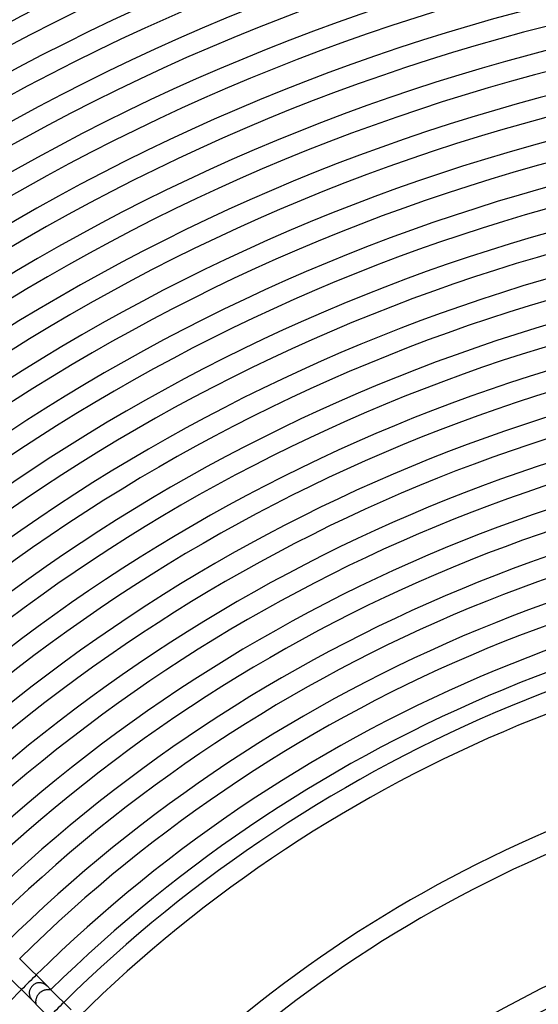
# Model space of a CAD drawing. Header units: millimetres. Extents: x -485 to 485, y -485 to 485.
# Tile 63 of 110: x -198 to -98, y 192 to 382. Entities that reach past the tile are written whole.
import ezdxf

# ---------------------------------------------------------------- set-up
doc = ezdxf.new("R2010")
doc.units = ezdxf.units.MM
doc.layers.add('HIDDEN', color=7, linetype='Continuous')
doc.layers.add('THICK', color=7, linetype='Continuous')

msp = doc.modelspace()

# ---------------------------------------------------------------- linework, layer by layer
at = {"layer": 'HIDDEN'}
for p, q in [((-195.53, 195.53), (-195.62, 195.43)), ((-195.44, 195.62), (-195.53, 195.53)), ((-195.34, 195.7), (-195.44, 195.62)), ((-195.24, 195.78), (-195.34, 195.7)), ((-195.13, 195.85), (-195.24, 195.78)), ((-195.02, 195.91), (-195.13, 195.85)), ((-194.91, 195.97), (-195.02, 195.91)), ((-194.79, 196.02), (-194.91, 195.97)), ((-194.68, 196.06), (-194.79, 196.02)), ((-194.56, 196.09), (-194.68, 196.06)), ((-194.43, 196.12), (-194.56, 196.09)), ((-194.31, 196.14), (-194.43, 196.12)), ((-194.19, 196.14), (-194.31, 196.14)), ((-194.06, 196.14), (-194.19, 196.14)), ((-193.94, 196.13), (-194.06, 196.14)), ((-193.82, 196.11), (-193.94, 196.13)), ((-193.69, 196.08), (-193.82, 196.11)), ((-193.57, 196.05), (-193.69, 196.08)), ((-193.46, 196), (-193.57, 196.05)), ((-193.34, 195.95), (-193.46, 196)), ((-193.23, 195.89), (-193.34, 195.95)), ((-193.13, 195.83), (-193.23, 195.89)), ((-193.02, 195.76), (-193.13, 195.83)), ((-192.93, 195.69), (-193.02, 195.76)), ((-192.83, 195.62), (-192.93, 195.69)), ((-192.74, 195.55), (-192.83, 195.62)), ((-192.66, 195.47), (-192.74, 195.55)), ((-192.58, 195.4), (-192.66, 195.47)), ((-196.13, 194.39), (-196.14, 194.26)), ((-196.14, 194.26), (-196.14, 194.14)), ((-196.14, 194.14), (-196.14, 194.01)), ((-196.14, 194.01), (-196.12, 193.88)), ((-196.1, 194.52), (-196.13, 194.39)), ((-196.12, 193.88), (-196.1, 193.75)), ((-196.07, 194.64), (-196.1, 194.52)), ((-196.1, 193.75), (-196.06, 193.62)), ((-196.03, 194.77), (-196.07, 194.64)), ((-196.06, 193.62), (-196.02, 193.5)), ((-195.98, 194.89), (-196.03, 194.77)), ((-195.92, 195), (-195.98, 194.89)), ((-195.86, 195.12), (-195.92, 195)), ((-195.78, 195.23), (-195.86, 195.12)), ((-195.71, 195.33), (-195.78, 195.23)), ((-195.62, 195.43), (-195.71, 195.33)), ((-194.61, 193.52), (-194.56, 193.61)), ((-194.56, 193.61), (-194.52, 193.69)), ((-194.52, 193.69), (-194.46, 193.77)), ((-194.46, 193.77), (-194.41, 193.85)), ((-194.41, 193.85), (-194.35, 193.93)), ((-194.35, 193.93), (-194.29, 194.01)), ((-194.29, 194.01), (-194.23, 194.09)), ((-194.23, 194.09), (-194.16, 194.16)), ((-194.16, 194.16), (-194.09, 194.22)), ((-194.09, 194.22), (-194.01, 194.29)), ((-194.01, 194.29), (-193.94, 194.35)), ((-193.94, 194.35), (-193.86, 194.41)), ((-193.86, 194.41), (-193.78, 194.46)), ((-193.78, 194.46), (-193.69, 194.51)), ((-193.69, 194.51), (-193.61, 194.56)), ((-193.61, 194.56), (-193.52, 194.6)), ((-193.52, 194.6), (-193.44, 194.64)), ((-193.44, 194.64), (-193.35, 194.68)), ((-193.35, 194.68), (-193.26, 194.71)), ((-193.26, 194.71), (-193.17, 194.74)), ((-193.17, 194.74), (-193.09, 194.76)), ((-193.09, 194.76), (-193, 194.78)), ((-193, 194.78), (-192.91, 194.8)), ((-192.91, 194.8), (-192.83, 194.82)), ((-192.83, 194.82), (-192.75, 194.83)), ((-192.75, 194.83), (-192.67, 194.84)), ((-192.67, 194.84), (-192.59, 194.84)), ((-192.59, 194.84), (-192.51, 194.84)), ((-192.5, 195.33), (-192.58, 195.4)), ((-192.51, 194.84), (-192.45, 194.84)), ((-192.43, 195.26), (-192.5, 195.33)), ((-192.45, 194.84), (-192.38, 194.84)), ((-192.36, 195.19), (-192.43, 195.26)), ((-192.38, 194.84), (-192.32, 194.84)), ((-192.32, 194.84), (-192.26, 194.83)), ((-192.26, 194.83), (-192.21, 194.83)), ((-192.21, 194.83), (-192.16, 194.82)), ((-192.16, 194.82), (-192.12, 194.82)), ((-192.12, 194.82), (-192.09, 194.81)), ((-192.09, 194.81), (-192.06, 194.8)), ((-192.06, 194.8), (-192.03, 194.8)), ((-192.03, 194.8), (-192.01, 194.8)), ((-192.01, 194.83), (-192.02, 194.85)), ((-191.99, 194.82), (-192.01, 194.83)), ((-192.01, 194.8), (-192, 194.79)), ((-192, 194.79), (-191.99, 194.79)), ((-191.99, 194.81), (-191.99, 194.82)), ((-191.98, 194.81), (-191.99, 194.81)), ((-191.99, 194.79), (-191.98, 194.8)), ((-191.98, 194.8), (-191.98, 194.81)), ((-191.98, 194.8), (-191.98, 194.8)), ((-196.02, 193.5), (-195.97, 193.38)), ((-195.97, 193.38), (-195.91, 193.26)), ((-195.91, 193.26), (-195.84, 193.15)), ((-195.84, 193.15), (-195.77, 193.04)), ((-195.77, 193.04), (-195.7, 192.94)), ((-195.7, 192.94), (-195.63, 192.84)), ((-195.63, 192.84), (-195.55, 192.75)), ((-195.55, 192.75), (-195.48, 192.66)), ((-195.48, 192.66), (-195.4, 192.58)), ((-195.4, 192.58), (-195.33, 192.5)), ((-195.33, 192.5), (-195.26, 192.43)), ((-195.26, 192.43), (-195.19, 192.36)), ((-194.85, 192.02), (-194.83, 192.01)), ((-194.84, 192.66), (-194.83, 192.74)), ((-194.84, 192.58), (-194.84, 192.66)), ((-194.84, 192.51), (-194.84, 192.58)), ((-194.84, 192.44), (-194.84, 192.51)), ((-194.84, 192.37), (-194.84, 192.44)), ((-194.84, 192.31), (-194.84, 192.37)), ((-194.83, 192.26), (-194.84, 192.31)), ((-194.83, 192.74), (-194.82, 192.82)), ((-194.83, 192.21), (-194.83, 192.26)), ((-194.82, 192.16), (-194.83, 192.21)), ((-194.83, 192.01), (-194.82, 191.99)), ((-194.82, 192.82), (-194.8, 192.91)), ((-194.82, 192.12), (-194.82, 192.16)), ((-194.81, 192.09), (-194.82, 192.12)), ((-194.82, 191.99), (-194.81, 191.99)), ((-194.8, 192.06), (-194.81, 192.09)), ((-194.81, 191.99), (-194.81, 191.98)), ((-194.81, 191.98), (-194.8, 191.98)), ((-194.8, 192.91), (-194.79, 192.99)), ((-194.8, 192.03), (-194.8, 192.06)), ((-194.8, 192.01), (-194.8, 192.03)), ((-194.79, 192), (-194.8, 192.01)), ((-194.8, 191.98), (-194.79, 191.99)), ((-194.8, 191.98), (-194.8, 191.98)), ((-194.79, 192.99), (-194.77, 193.08)), ((-194.79, 191.99), (-194.79, 192)), ((-194.77, 193.08), (-194.74, 193.17)), ((-194.74, 193.17), (-194.71, 193.26)), ((-194.71, 193.26), (-194.68, 193.34)), ((-194.68, 193.34), (-194.65, 193.43)), ((-194.65, 193.43), (-194.61, 193.52))]:
    msp.add_line(p, q, dxfattribs=at)
for radius, start, end in [(277.5, 134.587, 135.413), (270, 134.5756, 135.4244)]:
    msp.add_arc((0, 0), radius, start, end, dxfattribs=at)
at = {"layer": 'THICK'}
for p, q in [((-192.36, 195.19), (-197.99, 200.82)), ((-195.19, 192.36), (-200.82, 197.99)), ((-192.28, 195.11), (-192.36, 195.19)), ((-192.21, 195.04), (-192.28, 195.11)), ((-192.15, 194.98), (-192.21, 195.04)), ((-192.1, 194.93), (-192.15, 194.98)), ((-192.05, 194.88), (-192.1, 194.93)), ((-192.02, 194.85), (-192.05, 194.88)), ((-188.09, 190.92), (-192.02, 194.85)), ((-195.19, 192.36), (-195.12, 192.3)), ((-195.12, 192.3), (-195.06, 192.23)), ((-195.06, 192.23), (-195.01, 192.18)), ((-195.01, 192.18), (-194.95, 192.13)), ((-194.95, 192.13), (-194.91, 192.08)), ((-194.91, 192.08), (-194.88, 192.05)), ((-194.88, 192.05), (-194.85, 192.02)), ((-190.92, 188.09), (-194.85, 192.02))]:
    msp.add_line(p, q, dxfattribs=at)
for radius, start, end in [(440, 90.2604, 134.7396), (436, 90.242, 134.758), (430.5, 90.2662, 134.7338), (426.5, 90.1688, 134.8311), (422, 90.2716, 134.7284), (418, 90.1875, 134.8125), (413.5, 90.2771, 134.7229), (409.5, 90.2049, 134.7951), (405, 90.283, 134.717), (401, 90.2213, 134.7787), (396.5, 90.289, 134.711), (392.5, 90.237, 134.7631), (388, 90.2953, 134.7047), (384, 90.252, 134.748), (379.5, 90.3019, 134.698), (375.5, 90.2665, 134.7335), (371, 90.3089, 134.6911), (367, 90.2806, 134.7195), (362.5, 90.3161, 134.6839), (358.5, 90.2943, 134.7058), (354, 90.3237, 134.6763), (350, 90.3077, 134.6924), (345.5, 90.3317, 134.6683), (341.5, 90.3208, 134.6792), (337, 90.34, 134.66), (333, 90.3336, 134.6664), (328.5, 90.3489, 134.6512), (324.5, 90.3462, 134.6538), (320, 90.3581, 134.6419), (316, 90.3586, 134.6414), (311.5, 90.3679, 134.6321), (307.5, 90.3708, 134.6292), (303, 90.3782, 134.6218), (299, 90.3827, 134.6172), (294.5, 90.3891, 134.6109), (290.5, 90.3945, 134.6055), (286, 90.4007, 134.5993), (282, 90.4064, 134.5936), (277.5, 90.413, 134.587), (273.5, 90.419, 134.581), (270, 90.4244, 134.5756), (266, 90.4308, 134.5692), (245, 90.4677, 134.5323), (241, 90.4755, 134.5245), (218, 90.5257, 134.4743), (214, 90.5355, 134.4645), (277.5, 135.413, 179.587)]:
    msp.add_arc((0, 0), radius, start, end, dxfattribs=at)

doc.saveas('drawing.dxf')
